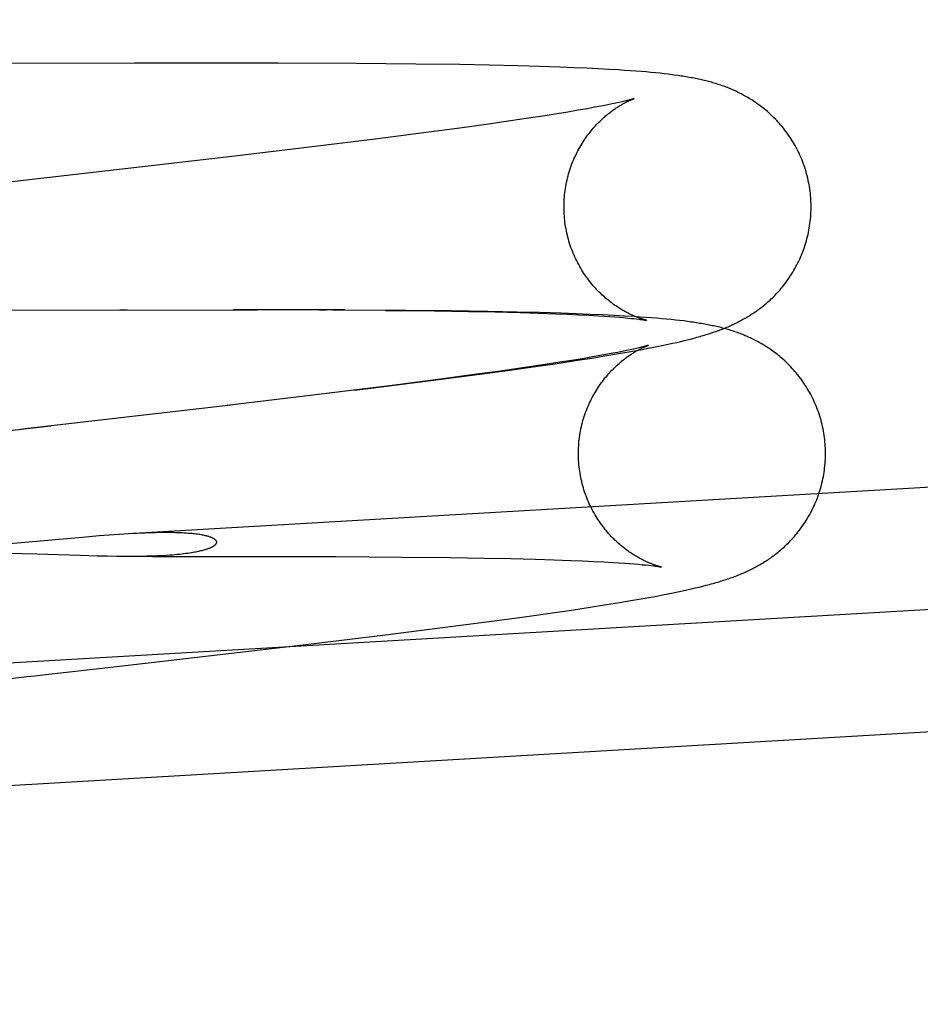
# Model space of a CAD drawing. Header units: inches. Extents: x 0 to 215, y 0 to 139.
# Tile 80 of 111: x 124.357 to 124.499, y 52.942 to 53.097. Entities that reach past the tile are written whole.
import ezdxf

# ---------------------------------------------------------------- set-up
doc = ezdxf.new("R2010")
doc.units = ezdxf.units.IN
doc.header["$LTSCALE"] = 11.804375
doc.header["$MEASUREMENT"] = 0
doc.linetypes.add('HIDDEN', pattern=[0.2, 0.1, -0.1])
doc.layers.add('DEFAULT_2', color=8, linetype='HIDDEN')

msp = doc.modelspace()

# ---------------------------------------------------------------- linework, layer by layer
at = {"layer": 'DEFAULT_2', "color": 8, "linetype": 'HIDDEN'}
for p, q in [((124.46423, 54.77987), (124.46423, 51.31071)), ((124.37538, 53.09048), (124.32049, 53.09031)), ((124.39809, 53.09049), (124.37538, 53.09048)), ((124.41039, 53.09044), (124.39809, 53.09049)), ((124.41983, 53.09035), (124.41039, 53.09044)), ((124.42674, 53.09026), (124.41983, 53.09035)), ((124.43142, 53.09017), (124.42674, 53.09026)), ((124.43589, 53.09007), (124.43142, 53.09017)), ((124.4393, 53.08997), (124.43589, 53.09007)), ((124.44255, 53.08986), (124.4393, 53.08997)), ((124.44478, 53.08977), (124.44255, 53.08986)), ((124.44679, 53.08969), (124.44478, 53.08977)), ((124.4486, 53.0896), (124.44679, 53.08969)), ((124.45025, 53.08951), (124.4486, 53.0896)), ((124.45179, 53.08942), (124.45025, 53.08951)), ((124.45275, 53.08935), (124.45179, 53.08942)), ((124.45366, 53.08929), (124.45275, 53.08935)), ((124.45454, 53.08922), (124.45366, 53.08929)), ((124.45537, 53.08916), (124.45454, 53.08922)), ((124.45616, 53.08909), (124.45537, 53.08916)), ((124.45692, 53.08902), (124.45616, 53.08909)), ((124.45765, 53.08895), (124.45692, 53.08902)), ((124.45835, 53.08888), (124.45765, 53.08895)), ((124.45901, 53.0888), (124.45835, 53.08888)), ((124.45965, 53.08873), (124.45901, 53.0888)), ((124.44862, 53.08362), (124.44778, 53.08346)), ((124.4494, 53.08377), (124.44862, 53.08362)), ((124.45012, 53.08391), (124.4494, 53.08377)), ((124.45078, 53.08404), (124.45012, 53.08391)), ((124.45138, 53.08417), (124.45078, 53.08404)), ((124.45191, 53.08429), (124.45138, 53.08417)), ((124.45238, 53.08439), (124.45191, 53.08429)), ((124.45279, 53.08449), (124.45238, 53.08439)), ((124.45313, 53.08457), (124.45279, 53.08449)), ((124.45342, 53.08464), (124.45313, 53.08457)), ((124.44024, 53.08219), (124.43759, 53.08178)), ((124.44209, 53.08248), (124.44024, 53.08219)), ((124.44381, 53.08277), (124.44209, 53.08248)), ((124.44541, 53.08304), (124.44381, 53.08277)), ((124.44688, 53.0833), (124.44541, 53.08304)), ((124.44778, 53.08346), (124.44688, 53.0833)), ((124.43089, 53.08081), (124.42676, 53.08024)), ((124.43473, 53.08136), (124.43089, 53.08081)), ((124.43759, 53.08178), (124.43473, 53.08136)), ((124.42144, 53.07953), (124.4138, 53.07855)), ((124.42676, 53.08024), (124.42144, 53.07953)), ((124.4138, 53.07855), (124.40346, 53.07727)), ((124.40346, 53.07727), (124.39123, 53.0758)), ((124.39123, 53.0758), (124.37346, 53.07374)), ((124.30358, 53.05136), (124.39475, 53.05156)), ((124.37307, 53.05154), (124.3743, 53.05154)), ((124.40853, 53.05153), (124.39105, 53.05156)), ((124.40456, 53.05152), (124.40564, 53.05152)), ((124.41825, 53.05146), (124.40671, 53.05151)), ((124.41501, 53.05146), (124.42274, 53.05137)), ((124.4254, 53.05138), (124.41825, 53.05146)), ((124.42274, 53.05137), (124.42813, 53.05128)), ((124.43121, 53.05128), (124.4254, 53.05138)), ((124.42813, 53.05128), (124.43232, 53.0512)), ((124.43581, 53.05119), (124.43121, 53.05128)), ((124.43232, 53.0512), (124.43622, 53.0511)), ((124.43933, 53.0511), (124.43581, 53.05119)), ((124.43622, 53.0511), (124.43913, 53.05101)), ((124.43913, 53.05101), (124.44183, 53.05092)), ((124.4427, 53.051), (124.43933, 53.0511)), ((124.44511, 53.05092), (124.4427, 53.051)), ((124.44183, 53.05092), (124.44371, 53.05084)), ((124.44371, 53.05084), (124.44547, 53.05076)), ((124.44733, 53.05083), (124.44511, 53.05092)), ((124.44547, 53.05076), (124.44711, 53.05068)), ((124.44711, 53.05068), (124.44861, 53.0506)), ((124.44931, 53.05074), (124.44733, 53.05083)), ((124.44861, 53.0506), (124.44954, 53.05054)), ((124.45111, 53.05065), (124.44931, 53.05074)), ((124.44954, 53.05054), (124.4504, 53.05048)), ((124.4504, 53.05048), (124.45121, 53.05042)), ((124.45275, 53.05056), (124.45111, 53.05065)), ((124.45121, 53.05042), (124.45195, 53.05036)), ((124.45195, 53.05036), (124.45262, 53.05031)), ((124.45262, 53.05031), (124.45322, 53.05025)), ((124.45427, 53.05047), (124.45275, 53.05056)), ((124.45322, 53.05025), (124.45376, 53.0502)), ((124.45376, 53.0502), (124.45423, 53.05015)), ((124.45423, 53.05015), (124.45465, 53.05011)), ((124.45523, 53.05041), (124.45427, 53.05047)), ((124.45614, 53.05034), (124.45523, 53.05041)), ((124.45701, 53.05027), (124.45614, 53.05034)), ((124.45783, 53.05021), (124.45701, 53.05027)), ((124.45862, 53.05014), (124.45783, 53.05021)), ((124.45938, 53.05007), (124.45862, 53.05014)), ((124.4601, 53.05), (124.45938, 53.05007)), ((124.46079, 53.04993), (124.4601, 53.05)), ((124.46145, 53.04985), (124.46079, 53.04993)), ((124.46033, 53.04626), (124.46099, 53.04641)), ((124.46099, 53.04641), (124.46163, 53.04656)), ((124.46163, 53.04656), (124.46224, 53.04671)), ((124.46224, 53.04671), (124.46282, 53.04685)), ((124.46282, 53.04685), (124.46338, 53.04699)), ((124.46338, 53.04699), (124.46391, 53.04713)), ((124.45168, 53.04483), (124.4509, 53.04468)), ((124.45147, 53.04457), (124.45311, 53.04485)), ((124.4524, 53.04498), (124.45168, 53.04483)), ((124.45306, 53.04511), (124.4524, 53.04498)), ((124.45365, 53.04524), (124.45306, 53.04511)), ((124.45311, 53.04485), (124.45462, 53.04512)), ((124.45418, 53.04535), (124.45365, 53.04524)), ((124.45465, 53.04546), (124.45418, 53.04535)), ((124.45462, 53.04512), (124.45557, 53.0453)), ((124.45506, 53.04555), (124.45465, 53.04546)), ((124.4554, 53.04564), (124.45506, 53.04555)), ((124.45569, 53.04571), (124.4554, 53.04564)), ((124.45557, 53.0453), (124.45646, 53.04547)), ((124.45646, 53.04547), (124.45732, 53.04563)), ((124.45732, 53.04563), (124.45813, 53.0458)), ((124.45813, 53.0458), (124.4589, 53.04596)), ((124.4589, 53.04596), (124.45963, 53.04611)), ((124.45963, 53.04611), (124.46033, 53.04626)), ((124.44251, 53.04326), (124.43986, 53.04285)), ((124.44211, 53.04309), (124.44534, 53.04358)), ((124.44436, 53.04355), (124.44251, 53.04326)), ((124.44609, 53.04383), (124.44436, 53.04355)), ((124.44534, 53.04358), (124.44761, 53.04393)), ((124.44768, 53.0441), (124.44609, 53.04383)), ((124.44761, 53.04393), (124.44966, 53.04426)), ((124.44915, 53.04436), (124.44768, 53.0441)), ((124.45005, 53.04453), (124.44915, 53.04436)), ((124.44966, 53.04426), (124.45147, 53.04457)), ((124.4509, 53.04468), (124.45005, 53.04453)), ((124.42868, 53.04121), (124.43429, 53.04197)), ((124.43316, 53.04188), (124.42903, 53.04131)), ((124.43701, 53.04243), (124.43316, 53.04188)), ((124.43429, 53.04197), (124.43872, 53.04259)), ((124.43986, 53.04285), (124.43701, 53.04243)), ((124.43872, 53.04259), (124.44211, 53.04309)), ((124.37443, 53.01622), (124.80039, 53.04108)), ((124.4123, 53.03912), (124.42176, 53.04031)), ((124.42372, 53.0406), (124.41608, 53.03961)), ((124.42176, 53.04031), (124.42868, 53.04121)), ((124.42903, 53.04131), (124.42372, 53.0406)), ((124.40792, 53.03858), (124.39004, 53.03646)), ((124.41608, 53.03961), (124.40573, 53.03833)), ((124.41013, 53.03885), (124.4123, 53.03912)), ((124.30718, 52.99297), (124.84505, 53.02436)), ((124.35567, 53.01465), (124.36721, 53.01567)), ((124.36721, 53.01567), (124.36984, 53.01589)), ((124.36984, 53.01589), (124.37146, 53.01602)), ((124.37146, 53.01602), (124.37299, 53.01613)), ((124.37299, 53.01613), (124.37443, 53.01622)), ((124.35998, 53.01295), (124.35552, 53.01307)), ((124.3669, 53.01274), (124.35998, 53.01295)), ((124.36951, 53.01267), (124.3669, 53.01274)), ((124.37114, 53.01264), (124.36951, 53.01267)), ((124.37268, 53.01261), (124.37114, 53.01264)), ((124.37413, 53.0126), (124.37268, 53.01261)), ((124.37826, 53.01261), (124.3949, 53.01262)), ((124.3949, 53.01262), (124.40719, 53.01259)), ((124.40719, 53.01259), (124.4176, 53.01252)), ((124.4176, 53.01252), (124.42529, 53.01243)), ((124.42529, 53.01243), (124.43065, 53.01235)), ((124.43065, 53.01235), (124.43482, 53.01226)), ((124.43482, 53.01226), (124.4387, 53.01216)), ((124.4387, 53.01216), (124.44158, 53.01207)), ((124.44158, 53.01207), (124.44426, 53.01198)), ((124.44426, 53.01198), (124.44613, 53.0119)), ((124.44613, 53.0119), (124.44788, 53.01182)), ((124.44788, 53.01182), (124.4495, 53.01174)), ((124.4495, 53.01174), (124.45099, 53.01166)), ((124.45099, 53.01166), (124.45191, 53.0116)), ((124.45191, 53.0116), (124.45277, 53.01154)), ((124.45277, 53.01154), (124.45356, 53.01148)), ((124.45356, 53.01148), (124.45429, 53.01142)), ((124.45429, 53.01142), (124.45496, 53.01137)), ((124.45496, 53.01137), (124.45555, 53.01131)), ((124.45555, 53.01131), (124.45608, 53.01126)), ((124.45608, 53.01126), (124.45655, 53.01121)), ((124.45655, 53.01121), (124.45696, 53.01117)), ((124.45696, 53.01117), (124.45732, 53.01112)), ((124.4626, 53.00733), (124.46327, 53.00748)), ((124.46327, 53.00748), (124.4639, 53.00763)), ((124.4639, 53.00763), (124.46451, 53.00777)), ((124.46451, 53.00777), (124.46509, 53.00792)), ((124.46509, 53.00792), (124.46565, 53.00806)), ((124.46565, 53.00806), (124.46618, 53.0082)), ((124.45375, 53.00563), (124.45539, 53.00592)), ((124.45539, 53.00592), (124.4569, 53.00619)), ((124.4569, 53.00619), (124.45784, 53.00636)), ((124.45784, 53.00636), (124.45874, 53.00653)), ((124.45874, 53.00653), (124.45959, 53.0067)), ((124.45959, 53.0067), (124.4604, 53.00686)), ((124.4604, 53.00686), (124.46117, 53.00702)), ((124.46117, 53.00702), (124.4619, 53.00718)), ((124.4619, 53.00718), (124.4626, 53.00733)), ((124.3083, 52.9737), (124.84618, 53.0051)), ((124.44438, 53.00415), (124.44762, 53.00464)), ((124.44762, 53.00464), (124.44989, 53.005)), ((124.44989, 53.005), (124.45193, 53.00533)), ((124.45193, 53.00533), (124.45375, 53.00563)), ((124.43096, 53.00228), (124.43657, 53.00304)), ((124.43657, 53.00304), (124.441, 53.00366)), ((124.441, 53.00366), (124.44438, 53.00415)), ((124.41458, 53.00018), (124.42404, 53.00137)), ((124.42404, 53.00137), (124.43096, 53.00228)), ((124.40113, 52.99856), (124.41458, 53.00018)), ((124.37216, 52.9952), (124.40113, 52.99856))]:
    msp.add_line(p, q, dxfattribs=at)
for points in [[(124.46056, 53.08861), (124.46026, 53.08865), (124.45965, 53.08873)], [(124.48216, 53.06894), (124.48214, 53.06926), (124.48211, 53.06961), (124.48208, 53.06996), (124.48204, 53.0703), (124.48199, 53.07064), (124.48194, 53.07099), (124.48188, 53.07133), (124.48181, 53.07167), (124.48174, 53.07201), (124.48166, 53.07235), (124.48158, 53.07268), (124.48149, 53.07302), (124.4814, 53.07335), (124.4813, 53.07368), (124.48119, 53.07401), (124.48108, 53.07434), (124.48096, 53.07466), (124.48084, 53.07499), (124.48071, 53.07531), (124.48058, 53.07562), (124.48044, 53.07594), (124.4803, 53.07625), (124.48015, 53.07656), (124.48, 53.07686), (124.47984, 53.07716), (124.47967, 53.07746), (124.47951, 53.07775), (124.47933, 53.07805), (124.47916, 53.07833), (124.47898, 53.07861), (124.47879, 53.07889), (124.4786, 53.07917), (124.47841, 53.07944), (124.47822, 53.0797), (124.47802, 53.07996), (124.47782, 53.08022), (124.47761, 53.08047), (124.47741, 53.08071), (124.4772, 53.08095), (124.47699, 53.08119), (124.47677, 53.08142), (124.47656, 53.08164), (124.47634, 53.08186), (124.47613, 53.08208), (124.47591, 53.08228), (124.47569, 53.08249), (124.47547, 53.08269), (124.47525, 53.08288), (124.47503, 53.08306), (124.47481, 53.08325), (124.47459, 53.08342), (124.47437, 53.0836), (124.47415, 53.08376), (124.47393, 53.08392), (124.47371, 53.08408), (124.4735, 53.08423), (124.47328, 53.08438), (124.47306, 53.08453), (124.47285, 53.08467), (124.47264, 53.0848), (124.47242, 53.08493), (124.47222, 53.08505), (124.47201, 53.08517), (124.4718, 53.08529), (124.4716, 53.0854), (124.4714, 53.08551), (124.4712, 53.08562), (124.47099, 53.08572), (124.47079, 53.08582), (124.47059, 53.08592), (124.4704, 53.08602), (124.4702, 53.08611), (124.47, 53.0862), (124.4698, 53.08629), (124.4696, 53.08637), (124.46939, 53.08646), (124.46919, 53.08654), (124.46899, 53.08662), (124.46879, 53.0867), (124.46858, 53.08678), (124.46838, 53.08685), (124.46817, 53.08693), (124.46796, 53.087), (124.46775, 53.08707), (124.46754, 53.08714), (124.46733, 53.0872), (124.46712, 53.08727), (124.4669, 53.08734), (124.46669, 53.0874), (124.46647, 53.08746), (124.46625, 53.08752), (124.46603, 53.08758), (124.46581, 53.08764), (124.46558, 53.08769), (124.46536, 53.08775), (124.46513, 53.0878), (124.4649, 53.08786), (124.46467, 53.08791), (124.46444, 53.08796), (124.46421, 53.08801), (124.46397, 53.08806), (124.46373, 53.0881), (124.46349, 53.08815), (124.46325, 53.08819), (124.463, 53.08824), (124.46275, 53.08828), (124.46249, 53.08833), (124.46223, 53.08837), (124.46197, 53.08841), (124.4617, 53.08845), (124.46142, 53.08849), (124.46114, 53.08853), (124.46056, 53.08861)], [(124.44323, 53.06667), (124.44321, 53.06698), (124.4432, 53.06732), (124.4432, 53.06766), (124.4432, 53.068), (124.4432, 53.06834), (124.44322, 53.06868), (124.44324, 53.06902), (124.44326, 53.06936), (124.44329, 53.0697), (124.44333, 53.07003), (124.44337, 53.07037), (124.44342, 53.0707), (124.44347, 53.07104), (124.44353, 53.07137), (124.4436, 53.0717), (124.44367, 53.07203), (124.44375, 53.07235), (124.44383, 53.07268), (124.44392, 53.073), (124.44402, 53.07332), (124.44411, 53.07364), (124.44422, 53.07395), (124.44433, 53.07426), (124.44444, 53.07457), (124.44456, 53.07488), (124.44469, 53.07518), (124.44482, 53.07548), (124.44495, 53.07577), (124.44509, 53.07606), (124.44523, 53.07635), (124.44537, 53.07663), (124.44552, 53.07691), (124.44567, 53.07718), (124.44583, 53.07745), (124.44599, 53.07771), (124.44615, 53.07797), (124.44631, 53.07822), (124.44647, 53.07847), (124.44664, 53.07871), (124.44681, 53.07894), (124.44697, 53.07917), (124.44714, 53.07939), (124.44731, 53.07961), (124.44748, 53.07982), (124.44765, 53.08002), (124.44782, 53.08022), (124.44799, 53.08041), (124.44816, 53.0806), (124.44833, 53.08078), (124.4485, 53.08096), (124.44866, 53.08112), (124.44883, 53.08129), (124.44899, 53.08145), (124.44915, 53.0816), (124.44931, 53.08174), (124.44946, 53.08189), (124.44962, 53.08202), (124.44977, 53.08215), (124.44992, 53.08228), (124.45007, 53.0824), (124.45022, 53.08252), (124.45036, 53.08264), (124.45051, 53.08275), (124.45065, 53.08285), (124.45079, 53.08295), (124.45092, 53.08305), (124.45106, 53.08315), (124.45119, 53.08324), (124.45132, 53.08333), (124.45145, 53.08342), (124.45157, 53.0835), (124.45169, 53.08358), (124.45182, 53.08365), (124.45193, 53.08373), (124.45205, 53.0838), (124.45217, 53.08387), (124.45228, 53.08393), (124.45239, 53.084), (124.4525, 53.08406), (124.4526, 53.08412), (124.45271, 53.08417), (124.45281, 53.08423), (124.45291, 53.08428), (124.45301, 53.08433), (124.4531, 53.08438), (124.45319, 53.08442), (124.45328, 53.08447), (124.45337, 53.08451), (124.45345, 53.08455), (124.45353, 53.08458), (124.45361, 53.08462), (124.45368, 53.08465), (124.45375, 53.08468), (124.45382, 53.08471), (124.45388, 53.08473), (124.45394, 53.08476), (124.45399, 53.08478), (124.45404, 53.0848), (124.45409, 53.08482), (124.45413, 53.08483), (124.45416, 53.08484), (124.45419, 53.08485), (124.45422, 53.08486), (124.45423, 53.08487), (124.45424, 53.08487), (124.45425, 53.08487)], [(124.45425, 53.08487), (124.45424, 53.08487), (124.45423, 53.08487), (124.45422, 53.08486), (124.45419, 53.08486), (124.45416, 53.08485), (124.45411, 53.08483), (124.45406, 53.08482), (124.454, 53.0848), (124.45393, 53.08478), (124.45385, 53.08476), (124.45376, 53.08473), (124.45366, 53.08471), (124.45354, 53.08468), (124.45342, 53.08464)], [(124.37346, 53.07374), (124.35364, 53.07148), (124.35239, 53.07133), (124.35113, 53.07119), (124.34485, 53.07048)], [(124.46675, 53.04799), (124.46697, 53.04806), (124.46719, 53.04814), (124.4674, 53.04822), (124.46762, 53.0483), (124.46784, 53.04838), (124.46805, 53.04846), (124.46826, 53.04854), (124.46847, 53.04862), (124.46869, 53.04871), (124.4689, 53.0488), (124.4691, 53.04888), (124.46931, 53.04897), (124.46952, 53.04906), (124.46972, 53.04916), (124.46992, 53.04925), (124.47012, 53.04934), (124.47032, 53.04944), (124.47052, 53.04954), (124.47071, 53.04964), (124.47091, 53.04974), (124.4711, 53.04984), (124.47129, 53.04994), (124.47149, 53.05005), (124.47168, 53.05015), (124.47187, 53.05026), (124.47205, 53.05037), (124.47224, 53.05049), (124.47243, 53.0506), (124.47262, 53.05072), (124.47281, 53.05084), (124.47299, 53.05096), (124.47318, 53.05109), (124.47337, 53.05122), (124.47356, 53.05135), (124.47375, 53.05148), (124.47394, 53.05162), (124.47413, 53.05177), (124.47432, 53.05191), (124.47452, 53.05207), (124.47472, 53.05223), (124.47491, 53.05239), (124.47511, 53.05256), (124.47531, 53.05273), (124.47551, 53.0529), (124.47571, 53.05309), (124.47591, 53.05327), (124.47611, 53.05346), (124.4763, 53.05366), (124.4765, 53.05386), (124.4767, 53.05407), (124.4769, 53.05428), (124.47709, 53.0545), (124.47729, 53.05472), (124.47748, 53.05494), (124.47768, 53.05518), (124.47787, 53.05541), (124.47806, 53.05566), (124.47825, 53.05591), (124.47843, 53.05616), (124.47861, 53.05642), (124.47879, 53.05668), (124.47897, 53.05695), (124.47915, 53.05722), (124.47932, 53.0575), (124.47948, 53.05778), (124.47965, 53.05807), (124.47981, 53.05836), (124.47996, 53.05865), (124.48011, 53.05895), (124.48026, 53.05925), (124.4804, 53.05956), (124.48054, 53.05987), (124.48068, 53.06018), (124.4808, 53.0605), (124.48093, 53.06081), (124.48104, 53.06113), (124.48116, 53.06146), (124.48126, 53.06179), (124.48136, 53.06211), (124.48146, 53.06244), (124.48155, 53.06278), (124.48163, 53.06311), (124.48171, 53.06345), (124.48179, 53.06379), (124.48185, 53.06413), (124.48191, 53.06447), (124.48197, 53.06481), (124.48202, 53.06516), (124.48206, 53.0655), (124.4821, 53.06585), (124.48213, 53.06619), (124.48216, 53.06654), (124.48217, 53.06689), (124.48219, 53.06723), (124.48219, 53.06758), (124.48219, 53.06793), (124.48219, 53.06828), (124.48218, 53.06863), (124.48216, 53.06894)], [(124.45629, 53.04988), (124.45629, 53.04987), (124.45629, 53.04988), (124.45628, 53.04988), (124.45626, 53.04988), (124.45623, 53.04989), (124.4562, 53.04989), (124.45617, 53.0499), (124.45613, 53.04991), (124.45608, 53.04993), (124.45603, 53.04994), (124.45597, 53.04995), (124.45591, 53.04997), (124.45585, 53.04999), (124.45578, 53.05001), (124.45571, 53.05003), (124.45563, 53.05006), (124.45555, 53.05008), (124.45546, 53.05011), (124.45538, 53.05014), (124.45529, 53.05017), (124.45519, 53.0502), (124.45509, 53.05024), (124.45499, 53.05027), (124.45489, 53.05031), (124.45479, 53.05035), (124.45468, 53.05039), (124.45457, 53.05044), (124.45446, 53.05048), (124.45434, 53.05053), (124.45423, 53.05058), (124.45411, 53.05063), (124.45399, 53.05069), (124.45386, 53.05074), (124.45373, 53.0508), (124.4536, 53.05087), (124.45347, 53.05093), (124.45334, 53.051), (124.4532, 53.05107), (124.45306, 53.05114), (124.45292, 53.05122), (124.45278, 53.0513), (124.45263, 53.05138), (124.45248, 53.05146), (124.45233, 53.05155), (124.45217, 53.05165), (124.45202, 53.05174), (124.45186, 53.05184), (124.4517, 53.05195), (124.45153, 53.05205), (124.45136, 53.05217), (124.45119, 53.05229), (124.45102, 53.05241), (124.45085, 53.05254), (124.45067, 53.05267), (124.45049, 53.05281), (124.45031, 53.05295), (124.45012, 53.0531), (124.44994, 53.05325), (124.44975, 53.05341), (124.44956, 53.05357), (124.44937, 53.05375), (124.44918, 53.05392), (124.44899, 53.05411), (124.44879, 53.0543), (124.4486, 53.05449), (124.4484, 53.05469), (124.44821, 53.0549), (124.44802, 53.05511), (124.44782, 53.05533), (124.44763, 53.05556), (124.44744, 53.05579), (124.44725, 53.05603), (124.44707, 53.05627), (124.44688, 53.05652), (124.4467, 53.05677), (124.44652, 53.05703), (124.44634, 53.05729), (124.44617, 53.05756), (124.446, 53.05783), (124.44583, 53.05811), (124.44567, 53.05839), (124.44551, 53.05868), (124.44536, 53.05897), (124.44521, 53.05926), (124.44506, 53.05956), (124.44492, 53.05986), (124.44478, 53.06016), (124.44465, 53.06047), (124.44453, 53.06078), (124.44441, 53.06109), (124.44429, 53.0614), (124.44418, 53.06172), (124.44408, 53.06204), (124.44398, 53.06236), (124.44389, 53.06269), (124.4438, 53.06302), (124.44372, 53.06334), (124.44364, 53.06367), (124.44357, 53.06401), (124.44351, 53.06434), (124.44345, 53.06467), (124.4434, 53.06501), (124.44335, 53.06534), (124.44331, 53.06568), (124.44328, 53.06602), (124.44325, 53.06636), (124.44323, 53.06667)], [(124.45465, 53.05011), (124.45501, 53.05006), (124.45518, 53.05004)], [(124.45518, 53.05004), (124.45546, 53.05), (124.45559, 53.04999), (124.4557, 53.04997), (124.4558, 53.04996), (124.45589, 53.04994), (124.45597, 53.04993), (124.45604, 53.04992), (124.4561, 53.04991), (124.45616, 53.0499), (124.4562, 53.04989), (124.45623, 53.04989), (124.45626, 53.04988), (124.45628, 53.04988), (124.45629, 53.04988)], [(124.46239, 53.04974), (124.46209, 53.04978), (124.46145, 53.04985)], [(124.48443, 53.03001), (124.48441, 53.03033), (124.48438, 53.03068), (124.48435, 53.03103), (124.48431, 53.03137), (124.48426, 53.03172), (124.48421, 53.03206), (124.48415, 53.03241), (124.48408, 53.03275), (124.48401, 53.03309), (124.48393, 53.03343), (124.48385, 53.03377), (124.48376, 53.0341), (124.48367, 53.03444), (124.48356, 53.03477), (124.48346, 53.0351), (124.48335, 53.03543), (124.48323, 53.03575), (124.4831, 53.03608), (124.48298, 53.0364), (124.48284, 53.03671), (124.4827, 53.03703), (124.48256, 53.03734), (124.48241, 53.03765), (124.48225, 53.03796), (124.48209, 53.03826), (124.48193, 53.03856), (124.48176, 53.03885), (124.48159, 53.03914), (124.48141, 53.03943), (124.48123, 53.03971), (124.48104, 53.03999), (124.48085, 53.04027), (124.48066, 53.04054), (124.48046, 53.0408), (124.48026, 53.04106), (124.48006, 53.04132), (124.47986, 53.04157), (124.47965, 53.04182), (124.47944, 53.04206), (124.47923, 53.04229), (124.47901, 53.04252), (124.4788, 53.04275), (124.47858, 53.04296), (124.47836, 53.04318), (124.47814, 53.04339), (124.47792, 53.04359), (124.4777, 53.04379), (124.47748, 53.04398), (124.47726, 53.04417), (124.47704, 53.04435), (124.47682, 53.04452), (124.4766, 53.0447), (124.47638, 53.04486), (124.47616, 53.04502), (124.47594, 53.04518), (124.47572, 53.04533), (124.4755, 53.04548), (124.47529, 53.04562), (124.47507, 53.04576), (124.47486, 53.0459), (124.47465, 53.04603), (124.47444, 53.04615), (124.47423, 53.04627), (124.47402, 53.04639), (124.47382, 53.0465), (124.47362, 53.04661), (124.47342, 53.04671), (124.47321, 53.04682), (124.47301, 53.04692), (124.47281, 53.04701), (124.47261, 53.04711), (124.47241, 53.0472), (124.47221, 53.04729), (124.47201, 53.04738), (124.47181, 53.04746), (124.47161, 53.04755), (124.4714, 53.04763), (124.4712, 53.04771), (124.471, 53.04779), (124.47079, 53.04787), (124.47058, 53.04794), (124.47038, 53.04802), (124.47017, 53.04809), (124.46996, 53.04816), (124.46974, 53.04823), (124.46953, 53.04829), (124.46932, 53.04836), (124.4691, 53.04842), (124.46888, 53.04849), (124.46866, 53.04855), (124.46844, 53.04861), (124.46822, 53.04867), (124.468, 53.04873), (124.46777, 53.04878), (124.46754, 53.04884), (124.46732, 53.04889), (124.46709, 53.04894), (124.46685, 53.04899), (124.46662, 53.04904), (124.46638, 53.04909), (124.46615, 53.04914), (124.46591, 53.04919), (124.46566, 53.04923), (124.46542, 53.04928), (124.46517, 53.04932), (124.46491, 53.04937), (124.46465, 53.04941), (124.46439, 53.04945), (124.46412, 53.04949), (124.46385, 53.04954), (124.46357, 53.04958), (124.46328, 53.04962), (124.46299, 53.04966), (124.46239, 53.04974)], [(124.46391, 53.04713), (124.46417, 53.04721), (124.46442, 53.04728), (124.46467, 53.04735), (124.46491, 53.04742), (124.46515, 53.04749), (124.46539, 53.04756), (124.46562, 53.04763), (124.46585, 53.0477), (124.46608, 53.04777), (124.4663, 53.04784), (124.46653, 53.04792), (124.46675, 53.04799)], [(124.4455, 53.02774), (124.44548, 53.02805), (124.44547, 53.02839), (124.44547, 53.02873), (124.44547, 53.02907), (124.44548, 53.02941), (124.44549, 53.02975), (124.44551, 53.03009), (124.44553, 53.03042), (124.44556, 53.03076), (124.4456, 53.0311), (124.44564, 53.03143), (124.44569, 53.03177), (124.44575, 53.0321), (124.44581, 53.03243), (124.44587, 53.03276), (124.44594, 53.03309), (124.44602, 53.03342), (124.44611, 53.03374), (124.44619, 53.03407), (124.44629, 53.03439), (124.44639, 53.0347), (124.44649, 53.03502), (124.4466, 53.03533), (124.44672, 53.03564), (124.44684, 53.03594), (124.44696, 53.03624), (124.44709, 53.03654), (124.44722, 53.03684), (124.44736, 53.03713), (124.4475, 53.03741), (124.44764, 53.0377), (124.44779, 53.03797), (124.44794, 53.03825), (124.4481, 53.03851), (124.44826, 53.03878), (124.44842, 53.03903), (124.44858, 53.03929), (124.44874, 53.03953), (124.44891, 53.03977), (124.44908, 53.04001), (124.44925, 53.04024), (124.44942, 53.04046), (124.44959, 53.04068), (124.44976, 53.04089), (124.44993, 53.04109), (124.4501, 53.04129), (124.45027, 53.04148), (124.45043, 53.04167), (124.4506, 53.04185), (124.45077, 53.04202), (124.45093, 53.04219), (124.4511, 53.04235), (124.45126, 53.04251), (124.45142, 53.04266), (124.45158, 53.04281), (124.45174, 53.04295), (124.45189, 53.04309), (124.45205, 53.04322), (124.4522, 53.04335), (124.45234, 53.04347), (124.45249, 53.04359), (124.45264, 53.0437), (124.45278, 53.04381), (124.45292, 53.04392), (124.45306, 53.04402), (124.45319, 53.04412), (124.45333, 53.04422), (124.45346, 53.04431), (124.45359, 53.0444), (124.45372, 53.04448), (124.45384, 53.04456), (124.45397, 53.04464), (124.45409, 53.04472), (124.45421, 53.04479), (124.45432, 53.04486), (124.45444, 53.04493), (124.45455, 53.045), (124.45466, 53.04506), (124.45477, 53.04512), (124.45488, 53.04518), (124.45498, 53.04524), (124.45508, 53.04529), (124.45518, 53.04534), (124.45528, 53.04539), (124.45537, 53.04544), (124.45546, 53.04549), (124.45555, 53.04553), (124.45564, 53.04557), (124.45572, 53.04561), (124.45581, 53.04565), (124.45588, 53.04568), (124.45596, 53.04572), (124.45603, 53.04575), (124.45609, 53.04577), (124.45616, 53.0458), (124.45621, 53.04582), (124.45627, 53.04585), (124.45632, 53.04587), (124.45636, 53.04588), (124.4564, 53.0459), (124.45644, 53.04591), (124.45646, 53.04592), (124.45649, 53.04593), (124.4565, 53.04594), (124.45652, 53.04594), (124.45652, 53.04594)], [(124.45652, 53.04594), (124.45652, 53.04594), (124.45651, 53.04594), (124.45649, 53.04593), (124.45646, 53.04592), (124.45643, 53.04591), (124.45639, 53.0459), (124.45633, 53.04588), (124.45627, 53.04587), (124.4562, 53.04585), (124.45612, 53.04582), (124.45603, 53.0458), (124.45593, 53.04577), (124.45582, 53.04574), (124.45569, 53.04571)], [(124.35738, 53.03271), (124.35864, 53.03285), (124.39063, 53.03652)], [(124.35487, 53.03242), (124.35613, 53.03257), (124.36217, 53.03325)], [(124.46902, 53.00906), (124.46924, 53.00913), (124.46946, 53.00921), (124.46968, 53.00928), (124.46989, 53.00936), (124.47011, 53.00944), (124.47032, 53.00952), (124.47053, 53.00961), (124.47075, 53.00969), (124.47096, 53.00978), (124.47117, 53.00986), (124.47138, 53.00995), (124.47158, 53.01004), (124.47179, 53.01013), (124.47199, 53.01022), (124.47219, 53.01032), (124.47239, 53.01041), (124.47259, 53.01051), (124.47279, 53.0106), (124.47299, 53.0107), (124.47318, 53.0108), (124.47337, 53.0109), (124.47357, 53.01101), (124.47376, 53.01111), (124.47395, 53.01122), (124.47414, 53.01133), (124.47433, 53.01144), (124.47452, 53.01155), (124.4747, 53.01167), (124.47489, 53.01179), (124.47508, 53.01191), (124.47527, 53.01203), (124.47545, 53.01215), (124.47564, 53.01228), (124.47583, 53.01241), (124.47602, 53.01255), (124.47621, 53.01269), (124.4764, 53.01283), (124.4766, 53.01298), (124.47679, 53.01313), (124.47699, 53.01329), (124.47718, 53.01345), (124.47738, 53.01362), (124.47758, 53.01379), (124.47778, 53.01397), (124.47798, 53.01415), (124.47818, 53.01434), (124.47838, 53.01453), (124.47858, 53.01473), (124.47878, 53.01493), (124.47897, 53.01513), (124.47917, 53.01535), (124.47937, 53.01556), (124.47956, 53.01578), (124.47976, 53.01601), (124.47995, 53.01624), (124.48014, 53.01648), (124.48033, 53.01672), (124.48052, 53.01697), (124.4807, 53.01723), (124.48089, 53.01748), (124.48107, 53.01775), (124.48124, 53.01801), (124.48142, 53.01829), (124.48159, 53.01857), (124.48176, 53.01885), (124.48192, 53.01913), (124.48208, 53.01942), (124.48224, 53.01972), (124.48239, 53.02002), (124.48253, 53.02032), (124.48268, 53.02062), (124.48281, 53.02093), (124.48295, 53.02125), (124.48308, 53.02156), (124.4832, 53.02188), (124.48332, 53.0222), (124.48343, 53.02252), (124.48353, 53.02285), (124.48364, 53.02318), (124.48373, 53.02351), (124.48382, 53.02384), (124.48391, 53.02418), (124.48399, 53.02452), (124.48406, 53.02485), (124.48413, 53.02519), (124.48419, 53.02554), (124.48424, 53.02588), (124.48429, 53.02622), (124.48433, 53.02657), (124.48437, 53.02691), (124.4844, 53.02726), (124.48443, 53.0276), (124.48445, 53.02795), (124.48446, 53.0283), (124.48447, 53.02865), (124.48447, 53.029), (124.48446, 53.02934), (124.48445, 53.02969), (124.48443, 53.03001)], [(124.45856, 53.01094), (124.45856, 53.01094), (124.45856, 53.01094), (124.45854, 53.01094), (124.45853, 53.01095), (124.4585, 53.01095), (124.45847, 53.01096), (124.45843, 53.01097), (124.45839, 53.01098), (124.45834, 53.01099), (124.45829, 53.01101), (124.45823, 53.01102), (124.45817, 53.01104), (124.45811, 53.01106), (124.45804, 53.01108), (124.45796, 53.0111), (124.45789, 53.01113), (124.45781, 53.01115), (124.45772, 53.01118), (124.45763, 53.01121), (124.45754, 53.01124), (124.45745, 53.01127), (124.45735, 53.01131), (124.45725, 53.01134), (124.45715, 53.01138), (124.45704, 53.01142), (124.45694, 53.01147), (124.45683, 53.01151), (124.45671, 53.01156), (124.4566, 53.0116), (124.45648, 53.01165), (124.45636, 53.01171), (124.45624, 53.01176), (124.45612, 53.01182), (124.45599, 53.01188), (124.45586, 53.01194), (124.45573, 53.01201), (124.45559, 53.01207), (124.45546, 53.01214), (124.45532, 53.01222), (124.45517, 53.01229), (124.45503, 53.01237), (124.45488, 53.01245), (124.45473, 53.01254), (124.45458, 53.01263), (124.45443, 53.01272), (124.45427, 53.01282), (124.45411, 53.01292), (124.45395, 53.01302), (124.45379, 53.01313), (124.45362, 53.01325), (124.45345, 53.01336), (124.45328, 53.01349), (124.4531, 53.01362), (124.45292, 53.01375), (124.45274, 53.01389), (124.45256, 53.01403), (124.45238, 53.01418), (124.45219, 53.01433), (124.45201, 53.01449), (124.45182, 53.01466), (124.45163, 53.01483), (124.45143, 53.01501), (124.45124, 53.01519), (124.45105, 53.01538), (124.45086, 53.01557), (124.45066, 53.01577), (124.45047, 53.01598), (124.45028, 53.0162), (124.45008, 53.01642), (124.44989, 53.01664), (124.4497, 53.01687), (124.44951, 53.01711), (124.44933, 53.01735), (124.44914, 53.0176), (124.44896, 53.01785), (124.44878, 53.01811), (124.4486, 53.01837), (124.44843, 53.01864), (124.44826, 53.01891), (124.44809, 53.01919), (124.44793, 53.01947), (124.44777, 53.01976), (124.44762, 53.02004), (124.44747, 53.02034), (124.44733, 53.02063), (124.44719, 53.02093), (124.44705, 53.02124), (124.44692, 53.02154), (124.4468, 53.02185), (124.44668, 53.02216), (124.44656, 53.02248), (124.44645, 53.0228), (124.44635, 53.02312), (124.44625, 53.02344), (124.44616, 53.02376), (124.44607, 53.02409), (124.44599, 53.02442), (124.44591, 53.02475), (124.44584, 53.02508), (124.44578, 53.02541), (124.44572, 53.02574), (124.44567, 53.02608), (124.44562, 53.02641), (124.44558, 53.02675), (124.44555, 53.02709), (124.44552, 53.02743), (124.4455, 53.02774)], [(124.37512, 53.01626), (124.37578, 53.01629), (124.37642, 53.01633), (124.37703, 53.01635), (124.37762, 53.01637), (124.37818, 53.01639), (124.37872, 53.01641), (124.37924, 53.01642), (124.37973, 53.01642), (124.3802, 53.01643), (124.38065, 53.01643), (124.38109, 53.01643), (124.3815, 53.01642), (124.38189, 53.01641), (124.38227, 53.0164), (124.38263, 53.01639), (124.38297, 53.01637), (124.3833, 53.01635), (124.3836, 53.01633), (124.3839, 53.01631), (124.38417, 53.01629), (124.38443, 53.01626), (124.38468, 53.01624), (124.38491, 53.01621), (124.38513, 53.01618), (124.38534, 53.01616), (124.38554, 53.01613), (124.38572, 53.0161), (124.3859, 53.01607), (124.38606, 53.01604), (124.38622, 53.01601), (124.38637, 53.01598), (124.3865, 53.01594), (124.38664, 53.01591), (124.38676, 53.01588), (124.38688, 53.01585), (124.38699, 53.01582), (124.38709, 53.01579), (124.38719, 53.01575), (124.38728, 53.01572), (124.38737, 53.01569), (124.38745, 53.01566), (124.38752, 53.01563), (124.38759, 53.0156), (124.38766, 53.01557), (124.38772, 53.01554), (124.38778, 53.01551), (124.38783, 53.01548), (124.38788, 53.01545), (124.38793, 53.01542), (124.38797, 53.01539), (124.38801, 53.01536), (124.38805, 53.01533), (124.38809, 53.0153), (124.38812, 53.01527), (124.38815, 53.01525), (124.38818, 53.01522), (124.3882, 53.01519), (124.38822, 53.01516), (124.38824, 53.01513), (124.38826, 53.01511), (124.38828, 53.01508), (124.38829, 53.01505), (124.3883, 53.01502), (124.38831, 53.015), (124.38832, 53.01497), (124.38833, 53.01494), (124.38833, 53.01491), (124.38833, 53.01489), (124.38834, 53.01486), (124.38833, 53.01483), (124.38833, 53.0148), (124.38833, 53.01478), (124.38832, 53.01475), (124.38831, 53.01472), (124.3883, 53.01469), (124.38829, 53.01466), (124.38828, 53.01464), (124.38826, 53.01461), (124.38824, 53.01458), (124.38822, 53.01455), (124.3882, 53.01452), (124.38817, 53.01449), (124.38815, 53.01446), (124.38812, 53.01443), (124.38808, 53.0144), (124.38805, 53.01437), (124.38801, 53.01434), (124.38797, 53.0143), (124.38793, 53.01427), (124.38788, 53.01424), (124.38783, 53.0142), (124.38777, 53.01417), (124.38772, 53.01414), (124.38765, 53.0141), (124.38759, 53.01407), (124.38752, 53.01403), (124.38744, 53.01399), (124.38736, 53.01396), (124.38727, 53.01392), (124.38718, 53.01388), (124.38708, 53.01384), (124.38698, 53.0138), (124.38687, 53.01376), (124.38675, 53.01372), (124.38662, 53.01368), (124.38648, 53.01364), (124.38634, 53.0136), (124.38619, 53.01355), (124.38603, 53.01351), (124.38586, 53.01347), (124.38568, 53.01343), (124.3855, 53.01339), (124.3853, 53.01334), (124.38508, 53.0133), (124.38486, 53.01326), (124.38462, 53.01321), (124.38437, 53.01317), (124.3841, 53.01313), (124.38381, 53.01309), (124.38351, 53.01305), (124.38319, 53.013), (124.38286, 53.01296), (124.3825, 53.01293), (124.38213, 53.01289), (124.38175, 53.01285), (124.38134, 53.01282), (124.38092, 53.01279), (124.38047, 53.01276), (124.38001, 53.01273), (124.37953, 53.01271), (124.37902, 53.01268), (124.37849, 53.01266), (124.37794, 53.01265), (124.37737, 53.01263), (124.37677, 53.01262), (124.37614, 53.01261), (124.37549, 53.0126)], [(124.37826, 53.01261), (124.37482, 53.0126), (124.37413, 53.0126)], [(124.45732, 53.01112), (124.45763, 53.01109), (124.45776, 53.01107), (124.45788, 53.01105), (124.45799, 53.01103), (124.45809, 53.01102), (124.45818, 53.01101), (124.45826, 53.01099), (124.45833, 53.01098), (124.45839, 53.01097), (124.45844, 53.01096), (124.45848, 53.01096), (124.45851, 53.01095), (124.45854, 53.01095), (124.45855, 53.01094)], [(124.46618, 53.0082), (124.46644, 53.00827), (124.46669, 53.00834), (124.46694, 53.00841), (124.46718, 53.00848), (124.46742, 53.00855), (124.46766, 53.00862), (124.46789, 53.00869), (124.46812, 53.00876), (124.46835, 53.00884), (124.46857, 53.00891), (124.4688, 53.00898), (124.46902, 53.00906)], [(124.35213, 52.99292), (124.35715, 52.99349), (124.3584, 52.99363), (124.35966, 52.99377), (124.36091, 52.99392), (124.37216, 52.9952)]]:
    msp.add_lwpolyline(points, dxfattribs=at)

doc.saveas('drawing.dxf')
